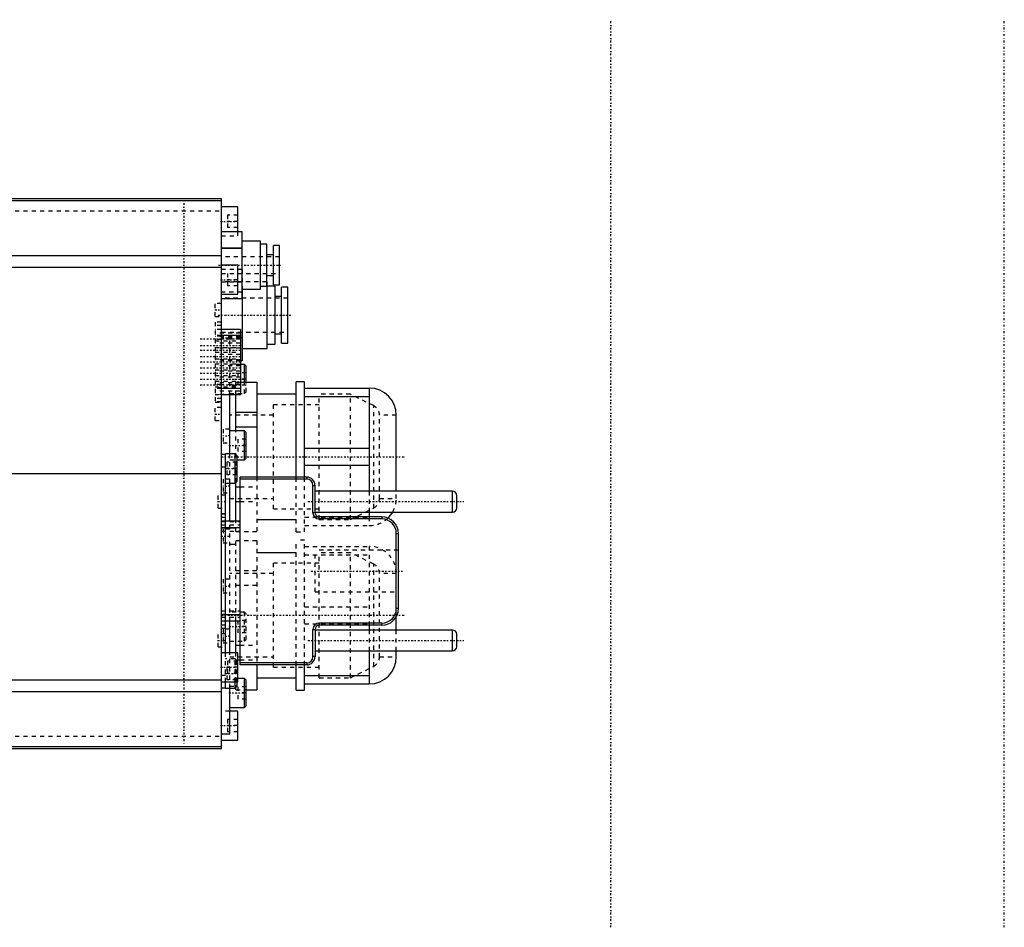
# Model space of a CAD drawing. Extents: x -545 to 345, y -109 to 109.
# Tile 19 of 19: x 109 to 345, y -109 to 109. Entities that reach past the tile are written whole.
import ezdxf

# ---------------------------------------------------------------- set-up
doc = ezdxf.new("R2010")
doc.units = 0
doc.linetypes.add('CENTER', pattern=[1.5, 0.45, -0.5, 0.05, -0.5])
doc.linetypes.add('DASHED', pattern=[2, 1, -1])
for name, color, linetype in [('AM_0', 7, 'CONTINUOUS'), ('AM_3', 7, 'DASHED'), ('AM_7', 7, 'CENTER')]:
    doc.layers.add(name, color=color, linetype=linetype)

msp = doc.modelspace()

# ---------------------------------------------------------------- linework, layer by layer
at = {"layer": 'AM_0', "color": 7, "linetype": 'CONTINUOUS'}
for p, q in [((45.21, 66), (157.5, 66)), ((45.95, 65.49), (157.5, 65.49)), ((157.5, -66), (157.5, 66)), ((161.5, 64), (157.5, 64)), ((161.5, 58.08), (161.5, 64)), ((157.5, 58.08), (162.4, 58.08)), ((162.4, 58.08), (162.4, 41.92)), ((166.9, 55.77), (162.4, 55.77)), ((166.9, 44.23), (166.9, 55.77)), ((168.4, 55.01), (166.9, 55.01)), ((168.4, 44.99), (168.4, 55.01)), ((171.5, 54.75), (170, 54.75)), ((170, 45.25), (170, 54.75)), ((171.5, 45.25), (171.5, 54.75)), ((63.58, 52.29), (157.5, 52.29)), ((162.4, 54.04), (157.5, 54.04)), ((157.5, 54.04), (162.4, 54.04)), ((170, 52.5), (168.4, 52.5)), ((161.5, 50), (157.5, 50)), ((161.5, 43), (161.5, 50)), ((65.46, 49.52), (157.5, 49.52)), ((168.4, 47.5), (170, 47.5)), ((161.5, 45.96), (162.4, 45.96)), ((162.4, 45.96), (161.5, 45.96)), ((166.9, 44.99), (168.4, 44.99)), ((168.5, 45.99), (168.4, 45.99)), ((168.5, 30.01), (168.5, 45.99)), ((170.4, 44.99), (168.5, 44.99)), ((170, 45.25), (171.5, 45.25)), ((170.4, 31), (170.4, 44.99)), ((157.5, 43), (161.5, 43)), ((162.4, 44.23), (166.9, 44.23)), ((162.5, 43.48), (162.4, 43.48)), ((162.5, 44.23), (162.5, 27.04)), ((173.45, 44.74), (171.95, 44.74)), ((171.95, 31.25), (171.95, 44.74)), ((173.45, 31.25), (173.45, 44.74)), ((162.4, 41.92), (157.5, 41.92)), ((171.95, 42.49), (170.4, 42.49)), ((162.1, 34.58), (157.5, 34.58)), ((162.1, 34.58), (162.1, 18.92)), ((170.4, 33.51), (171.95, 33.51)), ((162.1, 33.08), (157.5, 33.08)), ((162.5, 32.52), (162.1, 32.52)), ((168.5, 31), (170.4, 31)), ((171.95, 31.25), (173.45, 31.25)), ((162.5, 30.01), (168.5, 30.01)), ((162.5, 27.04), (162.1, 27.04)), ((163.1, 26.17), (162.1, 26.17)), ((163.5, 25.77), (163.1, 26.17)), ((163.1, 21.89), (163.1, 26.17)), ((163.5, 21.89), (163.5, 25.77)), ((162.1, 21.89), (166, 21.89)), ((166, 21.89), (166, -0.85)), ((177.5, 22), (175.5, 22)), ((175.5, -0.85), (175.5, 22)), ((177.5, -0.85), (177.5, 22)), ((162.1, 20.42), (157.5, 20.42)), ((157.5, 18.92), (162.1, 18.92)), ((159.5, 4.72), (159.5, 18.94)), ((161, 10.25), (161, 18.93)), ((175.5, 19), (166, 19)), ((177.5, 20.5), (193, 20.5)), ((193, 20.5), (193, -4.24)), ((177.5, 18.46), (193, 18.46)), ((161, 14.69), (166, 14.69)), ((199.5, -4.24), (199.5, 14)), ((163.1, 10.25), (159.5, 10.25)), ((161, 11.2), (166, 11.2)), ((163.5, 9.85), (163.1, 10.25)), ((163.1, 3.25), (163.1, 10.25)), ((163.5, 3.65), (163.5, 9.85)), ((177.5, 6.04), (193, 6.04)), ((157.5, 4.6), (158.5, 4.6)), ((160.8, 4.7), (158.5, 4.7)), ((158.5, -43), (158.5, 4.7)), ((161.3, 4.2), (160.8, 4.7)), ((160.8, -2.3), (160.8, 4.7)), ((161.3, -1.8), (161.3, 4.2)), ((161.3, 3.25), (163.1, 3.25)), ((163.1, 3.25), (163.5, 3.65)), ((80, 0), (157.5, 0)), ((157.5, 1.6), (158.5, 1.6)), ((177.5, 1.96), (193, 1.96)), ((158.5, -2.3), (160.8, -2.3)), ((159.5, -11.46), (159.5, -2.29)), ((160.8, -2.3), (161.3, -1.8)), ((161, -11.48), (161, -2.1)), ((162, -45.95), (162, -0.85)), ((178, -0.85), (162, -0.85)), ((178, -1.35), (162, -1.35)), ((178, -0.85), (178, -1.35)), ((161, -3.2), (162, -3.2)), ((179.5, -2.85), (180, -2.85)), ((179.5, -9.4), (179.5, -2.85)), ((180, -9.4), (180, -2.85)), ((213, -4.24), (180, -4.24)), ((213, -9.24), (213, -4.24)), ((161, -6.69), (162, -6.69)), ((214, -8.24), (214, -5.24)), ((180, -9.4), (179.5, -9.4)), ((180, -9.24), (213, -9.24)), ((193, -9.24), (193, -10.4)), ((162, -11.46), (158.5, -11.46)), ((166, -11), (175.5, -11)), ((181, -10.9), (181, -10.4)), ((196, -10.4), (181, -10.4)), ((196, -10.9), (181, -10.9)), ((196, -10.4), (196, -10.9)), ((158.5, -12.96), (162, -12.96)), ((159.5, -13), (161, -13)), ((199.5, -32.4), (199.5, -14.4)), ((199.5, -14.4), (200, -14.4)), ((200, -32.4), (200, -14.4)), ((161, -17), (159.5, -17)), ((175.5, -19), (166, -19)), ((200, -32.4), (199.5, -32.4)), ((158.5, -33.84), (162, -33.84)), ((158.5, -35.34), (162, -35.34)), ((159.5, -43.03), (159.5, -35.36)), ((161, -43), (161, -35.34)), ((199.5, -37.56), (199.5, -34.34)), ((179.5, -37.4), (180, -37.4)), ((179.5, -43.95), (179.5, -37.4)), ((180, -37.4), (180, -43.95)), ((213, -37.56), (180, -37.56)), ((181, -35.9), (181, -36.4)), ((196, -35.9), (181, -35.9)), ((196, -36.4), (181, -36.4)), ((193, -36.4), (193, -37.56)), ((196, -35.9), (196, -36.4)), ((213, -42.56), (213, -37.56)), ((214, -41.56), (214, -38.56)), ((161, -41.2), (162, -41.2)), ((161.5, -43), (157.5, -43)), ((161.5, -50), (161.5, -43)), ((161.5, -44.69), (162, -44.69)), ((180, -43.95), (179.5, -43.95)), ((180, -42.56), (213, -42.56)), ((193, -42.56), (193, -50.5)), ((199.5, -44), (199.5, -42.57)), ((178, -45.45), (162, -45.45)), ((178, -45.95), (162, -45.95)), ((166, -45.95), (166, -51.89)), ((175.5, -52), (175.5, -45.96)), ((177.5, -52), (177.5, -45.96)), ((178, -45.45), (178, -45.95)), ((65.46, -49.52), (157.5, -49.52)), ((163.1, -49.17), (161.5, -49.17)), ((163.5, -49.57), (163.1, -49.17)), ((163.1, -56.17), (163.1, -49.17)), ((163.5, -55.77), (163.5, -49.57)), ((166, -49), (175.5, -49)), ((177.5, -48.46), (193, -48.46)), ((157.5, -50), (161.5, -50)), ((157.5, -51.4), (158.5, -51.4)), ((158.5, -51.5), (158.5, -50)), ((158.5, -51.5), (160.8, -51.5)), ((159.5, -62.5), (159.5, -51.51)), ((160.8, -51.5), (160.8, -50)), ((160.8, -51.5), (161.3, -51)), ((161.3, -51), (161.3, -50)), ((163.5, -51.89), (166, -51.89)), ((177.5, -50.5), (193, -50.5)), ((63.58, -52.29), (157.5, -52.29)), ((175.5, -52), (177.5, -52)), ((159.5, -56.17), (163.1, -56.17)), ((163.1, -56.17), (163.5, -55.77)), ((161.5, -57), (159.5, -57)), ((161.5, -64), (161.5, -57)), ((157.5, -62.5), (159.5, -62.5)), ((45.21, -66), (157.5, -66)), ((45.95, -65.49), (157.5, -65.49)), ((157.5, -64), (161.5, -64))]:
    msp.add_line(p, q, dxfattribs=at)
for centre, radius, start, end in [((193, 14), 6.5, 0, 90), ((178, -2.85), 2, 0, 90), ((178, -2.85), 1.5, 0, 90), ((213, -5.24), 1, 0, 90), ((181, -9.4), 1.5, 180, 270), ((181, -9.4), 1, 180, 270), ((193, -6), 6.5, 313.7998, 330.1017), ((213, -8.24), 1, 270, 0), ((196, -14.4), 4, 0, 90), ((196, -14.4), 3.5, 0, 90), ((196, -32.4), 4, 270, 0), ((196, -32.4), 3.5, 270, 0), ((181, -37.4), 1.5, 90, 180), ((181, -37.4), 1, 90, 180), ((213, -38.56), 1, 0, 90), ((213, -41.56), 1, 270, 0), ((178, -43.95), 2, 270, 0), ((178, -43.95), 1.5, 270, 0), ((193, -44), 6.5, 270, 0)]:
    msp.add_arc(centre, radius, start, end, dxfattribs=at)
at = {"layer": 'AM_3', "color": 6, "linetype": 'DASHED'}
for p, q in [((90, 63), (157.5, 63)), ((159, 62), (159, 59)), ((161.5, 62), (159, 62)), ((161.5, 60.5), (159, 60.5)), ((157.5, 57), (161.5, 57)), ((161.5, 59), (159, 59)), ((161.5, 57), (161.5, 58.08)), ((171.5, 52), (157.5, 52)), ((170, 48), (170, 50)), ((162.5, 48.96), (157.5, 48.96)), ((157.5, 48), (171.5, 48)), ((159, 48), (159, 45)), ((162.5, 48.96), (162.5, 44.23)), ((157.5, 45.96), (161.5, 45.96)), ((161.5, 45.96), (157.5, 45.96)), ((161.5, 46.5), (159, 46.5)), ((161.5, 45), (159, 45)), ((168.4, 45.99), (162.5, 45.99)), ((162.4, 43.48), (157.5, 43.48)), ((157.5, 40.8), (156, 40.8)), ((156, 37.7), (156, 40.8)), ((173.45, 42.08), (157.5, 42.08)), ((156, 37.7), (157.5, 37.7)), ((157.5, 36.35), (156, 36.35)), ((156, 36.35), (156, 17.15)), ((157.5, 36.3), (156, 36.3)), ((157.5, 35.49), (156, 35.49)), ((157.5, 34.58), (156, 34.58)), ((162.1, 34.56), (156, 34.56)), ((162.1, 33.71), (156, 33.71)), ((157.5, 33.92), (173.45, 33.92)), ((157.5, 33.08), (156, 33.08)), ((157.5, 32.95), (156, 32.95)), ((162.1, 32.85), (156, 32.85)), ((162.1, 32.23), (156, 32.23)), ((157.5, 32.14), (156, 32.14)), ((156, 31.85), (162.1, 31.85)), ((162.1, 31.24), (156, 31.24)), ((162.1, 32.52), (157.5, 32.52)), ((159.5, 32.5), (157.5, 32.5)), ((159.5, 18.94), (159.5, 32.5)), ((156, 30.24), (162.1, 30.24)), ((162.1, 30.08), (156, 30.08)), ((156, 29.08), (162.1, 29.08)), ((162.1, 28.54), (156, 28.54)), ((156, 27.54), (162.1, 27.54)), ((162.1, 27.31), (156, 27.31)), ((156, 26.31), (162.1, 26.31)), ((162.1, 27.04), (157.5, 27.04)), ((162.1, 26.17), (159.5, 26.17)), ((162.1, 25.84), (156, 25.84)), ((156, 24.84), (162.1, 24.84)), ((162.1, 24.54), (156, 24.54)), ((161.5, 24.17), (161.5, 21.17)), ((163.5, 24.17), (161.5, 24.17)), ((156, 23.54), (162.1, 23.54)), ((162.1, 23.14), (156, 23.14)), ((156, 22.14), (162.1, 22.14)), ((162.1, 21.77), (156, 21.77)), ((157.5, 21.36), (156, 21.36)), ((162.1, 21.27), (156, 21.27)), ((161, 18.93), (161, 21.89)), ((161, 21.89), (162.1, 21.89)), ((163.5, 22.67), (161.5, 22.67)), ((163.1, 19.17), (163.1, 21.89)), ((163.5, 19.57), (163.5, 21.89)), ((156, 20.77), (162.1, 20.77)), ((157.5, 20.55), (156, 20.55)), ((157.5, 20.42), (156, 20.42)), ((162.1, 19.79), (156, 19.79)), ((162.1, 18.94), (156, 18.94)), ((156, 18.92), (157.5, 18.92)), ((161, 21), (159.5, 21)), ((159.5, 19.17), (163.1, 19.17)), ((163.5, 21.17), (161.5, 21.17)), ((163.1, 19.17), (163.5, 19.57)), ((188.5, 19), (181, 19)), ((181, -11), (181, 19)), ((194.08, 16.28), (188.5, 19)), ((188.5, -11), (188.5, 19)), ((157.5, 18.01), (156, 18.01)), ((157.5, 17.2), (156, 17.2)), ((156, 17.15), (157.5, 17.15)), ((157.5, 15.8), (156, 15.8)), ((156, 12.7), (156, 15.8)), ((181, 16.5), (170, 16.5)), ((170, -8.5), (170, 16.5)), ((194.08, -8.28), (194.08, 16.28)), ((156, 12.7), (157.5, 12.7)), ((170, 14), (159.5, 14)), ((199.5, 14), (195.5, 14)), ((195.5, -6), (195.5, 14)), ((159.5, 10.65), (157.91, 10.65)), ((157.91, 10.65), (157.91, 7.35)), ((161, -2.1), (161, 10.25)), ((157.91, 7.35), (159.5, 7.35)), ((161.5, 8.25), (161.5, 5.25)), ((163.5, 8.25), (161.5, 8.25)), ((163.5, 6.75), (161.5, 6.75)), ((163.5, 5.25), (161.5, 5.25)), ((158.8, 2.7), (158.8, -0.3)), ((161.3, 2.7), (158.8, 2.7)), ((159.5, -2.29), (159.5, 4.72)), ((159.5, 3.25), (161.3, 3.25)), ((161.3, 1.2), (158.8, 1.2)), ((159.5, -1.35), (157.91, -1.35)), ((157.91, -1.35), (157.91, -4.65)), ((161.3, -0.3), (158.8, -0.3)), ((166, -0.85), (166, -13.89)), ((175.5, -14), (175.5, -0.85)), ((177.5, -14), (177.5, -0.85)), ((157.91, -4.65), (159.5, -4.65)), ((162, -3.2), (166, -3.2)), ((193, -4.24), (193, -9.24)), ((199.5, -6), (199.5, -4.24)), ((158.5, -5.18), (156.7, -5.18)), ((156.7, -8.28), (156.7, -5.18)), ((159.5, -6), (170, -6)), ((162, -6.69), (166, -6.69)), ((195.5, -6), (199.5, -6)), ((156.7, -8.28), (158.5, -8.28)), ((170, -8.5), (181, -8.5)), ((188.5, -11), (194.08, -8.28)), ((158.5, -9.66), (157.5, -9.66)), ((157.5, -9.71), (158.5, -9.71)), ((157.5, -10.51), (158.5, -10.51)), ((158.5, -11.46), (157.5, -11.46)), ((157.5, -11.48), (162, -11.48)), ((159.5, -35.36), (159.5, -11.46)), ((161, -13.89), (161, -11.48)), ((177.5, -10.46), (193, -10.46)), ((181, -11), (188.5, -11)), ((193, -10.4), (193, -12.5)), ((157.5, -12.33), (162, -12.33)), ((157.5, -12.96), (158.5, -12.96)), ((157.5, -13.06), (158.5, -13.06)), ((157.5, -13.81), (162, -13.81)), ((157.5, -13.86), (158.5, -13.86)), ((159.5, -13.35), (157.91, -13.35)), ((157.91, -13.35), (157.91, -16.65)), ((161, -13.89), (166, -13.89)), ((175.5, -14), (177.5, -14)), ((177.5, -12.5), (193, -12.5)), ((161, -35.34), (161, -16.11)), ((161, -16.11), (166, -16.11)), ((166, -16.11), (166, -45.95)), ((177.5, -16), (175.5, -16)), ((175.5, -45.96), (175.5, -16)), ((177.5, -45.96), (177.5, -16)), ((157.91, -16.65), (159.5, -16.65)), ((177.5, -17.5), (193, -17.5)), ((200, -18.4), (180, -18.4)), ((180, -28.4), (180, -18.4)), ((193, -17.5), (193, -36.4)), ((177.5, -19.54), (193, -19.54)), ((188.5, -19), (181, -19)), ((181, -49), (181, -19)), ((194.08, -21.72), (188.5, -19)), ((188.5, -49), (188.5, -19)), ((161, -23.31), (166, -23.31)), ((181, -21.5), (170, -21.5)), ((170, -46.5), (170, -21.5)), ((194.08, -46.28), (194.08, -21.72)), ((159.5, -25.35), (157.91, -25.35)), ((157.91, -25.35), (157.91, -28.65)), ((170, -24), (159.5, -24)), ((199.5, -24), (195.5, -24)), ((195.5, -44), (195.5, -24)), ((161, -26.8), (166, -26.8)), ((157.91, -28.65), (159.5, -28.65)), ((180, -28.4), (200, -28.4)), ((157.5, -32.94), (158.5, -32.94)), ((157.5, -32.99), (162, -32.99)), ((177.5, -31.96), (193, -31.96)), ((199.5, -34.34), (199.5, -32.4)), ((157.5, -33.74), (158.5, -33.74)), ((157.5, -33.84), (158.5, -33.84)), ((157.5, -34.47), (162, -34.47)), ((157.5, -35.32), (162, -35.32)), ((157.5, -35.34), (158.5, -35.34)), ((163.1, -33.25), (159.5, -33.25)), ((161.5, -35.25), (161.5, -38.25)), ((163.5, -35.25), (161.5, -35.25)), ((163.5, -33.65), (163.1, -33.25)), ((163.1, -40.25), (163.1, -33.25)), ((163.5, -39.85), (163.5, -33.65)), ((157.5, -36.29), (158.5, -36.29)), ((157.5, -37.09), (158.5, -37.09)), ((157.5, -37.14), (158.5, -37.14)), ((159.5, -37.35), (157.91, -37.35)), ((157.91, -37.35), (157.91, -40.65)), ((163.5, -36.75), (161.5, -36.75)), ((177.5, -36.04), (193, -36.04)), ((193, -37.56), (193, -42.56)), ((199.5, -42.57), (199.5, -37.56)), ((158.5, -38.51), (156.7, -38.51)), ((156.7, -41.61), (156.7, -38.51)), ((163.5, -38.25), (161.5, -38.25)), ((163.1, -40.25), (163.5, -39.85)), ((156.7, -41.61), (158.5, -41.61)), ((157.91, -40.65), (159.5, -40.65)), ((159.5, -40.25), (163.1, -40.25)), ((162, -41.2), (166, -41.2)), ((158.5, -50), (158.5, -43)), ((160.8, -44.5), (158.5, -44.5)), ((159.5, -51.51), (159.5, -43.03)), ((159.5, -44), (170, -44)), ((161.3, -45), (160.8, -44.5)), ((160.8, -50), (160.8, -44.5)), ((161, -51.89), (161, -43)), ((161, -44.69), (161.5, -44.69)), ((162, -44.69), (166, -44.69)), ((195.5, -44), (199.5, -44)), ((161.5, -46.5), (158.8, -46.5)), ((158.8, -46.5), (158.8, -49.5)), ((159, -45), (159, -48)), ((161.5, -45), (159, -45)), ((161.3, -50), (161.3, -45)), ((170, -46.5), (181, -46.5)), ((188.5, -49), (194.08, -46.28)), ((157.5, -48.4), (158.5, -48.4)), ((161.5, -48), (158.8, -48)), ((161.3, -49.5), (158.8, -49.5)), ((161.5, -49.17), (159.5, -49.17)), ((181, -49), (188.5, -49)), ((159.5, -51), (161, -51)), ((161, -51.89), (163.5, -51.89)), ((161.5, -51.17), (161.5, -54.17)), ((163.5, -51.17), (161.5, -51.17)), ((163.5, -52.67), (161.5, -52.67)), ((163.5, -54.17), (161.5, -54.17)), ((159.5, -57), (157.5, -57)), ((159, -59), (159, -62)), ((161.5, -59), (159, -59)), ((161.5, -60.5), (159, -60.5)), ((90, -63), (157.5, -63)), ((161.5, -62), (159, -62))]:
    msp.add_line(p, q, dxfattribs=at)
for centre, radius, start, end in [((192.51, 13.72), 3, 5.3205, 58.5094), ((192.51, -5.72), 3, 301.4906, 354.6795), ((193, -6), 6.5, 330.1017, 0), ((193, -6), 6.5, 270, 313.7998), ((193, -24), 6.5, 0, 90), ((192.51, -24.28), 3, 5.3205, 58.5094), ((192.51, -43.72), 3, 301.4906, 354.6795)]:
    msp.add_arc(centre, radius, start, end, dxfattribs=at)
at = {"layer": 'AM_7', "color": 4, "linetype": 'CENTER'}
for p, q in [((251, -108.9), (251, 108.9)), ((345.44, -108.9), (345.44, 108.9)), ((148.5, 64.9), (148.5, -64.9)), ((157.3, 60.5), (161.7, 60.5)), ((156.8, 50), (172.2, 50)), ((157.3, 46.5), (161.7, 46.5)), ((155.93, 39.25), (157.57, 39.25)), ((156.7, 38), (174.25, 38)), ((152.44, 32.35), (162.56, 32.35)), ((152.44, 30.74), (162.56, 30.74)), ((152.44, 29.58), (162.56, 29.58)), ((152.44, 28.04), (162.56, 28.04)), ((152.44, 26.81), (162.56, 26.81)), ((152.44, 25.34), (162.56, 25.34)), ((152.44, 24.04), (162.56, 24.04)), ((152.44, 22.64), (162.56, 22.64)), ((159.3, 22.67), (163.7, 22.67)), ((152.44, 21.27), (162.56, 21.27)), ((155.93, 14.25), (157.57, 14.25)), ((159.58, 9), (157.83, 9)), ((159.3, 6.75), (163.7, 6.75)), ((157.5, 4), (201.5, 4)), ((158.36, 1.2), (161.44, 1.2)), ((159.58, -3), (157.83, -3)), ((156.61, -6.73), (158.59, -6.73)), ((178.3, -6.74), (215.7, -6.74)), ((157.4, -15), (159.6, -15)), ((179, -23.4), (201, -23.4)), ((159.58, -27), (157.83, -27)), ((157.5, -34), (201.5, -34)), ((159.3, -36.75), (163.7, -36.75)), ((156.61, -40.06), (158.59, -40.06)), ((159.58, -39), (157.83, -39)), ((178.3, -40.06), (215.7, -40.06)), ((157.3, -46.5), (161.7, -46.5)), ((158.36, -48), (161.44, -48)), ((159.3, -52.67), (163.7, -52.67)), ((157.3, -60.5), (161.7, -60.5))]:
    msp.add_line(p, q, dxfattribs=at)

doc.saveas('drawing.dxf')
